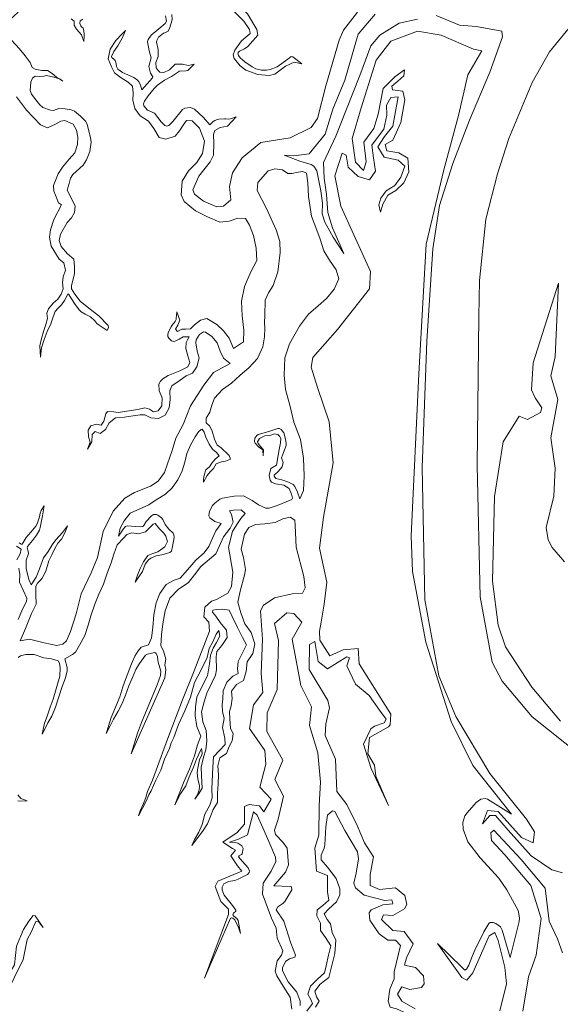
# Model space of a CAD drawing. Header units: metres. Extents: x 64961 to 73789, y 403835 to 410663.
# Tile 96 of 135: x 72403 to 72582, y 404514 to 404840. Entities that reach past the tile are written whole.
import ezdxf

# ---------------------------------------------------------------- set-up
doc = ezdxf.new("R2010")
doc.units = ezdxf.units.M
doc.layers.add('B-GEO-OG-OVLIJNOBJ-G', color=253, linetype='Continuous', lineweight=0)
doc.layers.add('T22', color=7, linetype='Continuous', lineweight=0)

msp = doc.modelspace()

# ---------------------------------------------------------------- linework, layer by layer
at = {"layer": 'B-GEO-OG-OVLIJNOBJ-G'}
for points in [[(72486.038, 404823.719), (72484.855, 404823.493), (72483.12, 404823.488), (72481.239, 404823.99), (72480.029, 404824.582), (72477.648, 404826.24), (72476.114, 404827.664), (72475.555, 404828.423), (72475.331, 404829.112), (72475.392, 404829.408), (72475.857, 404829.867), (72477.517, 404830.607), (72478.648, 404831.36), (72481.902, 404835.105), (72481.624, 404837.024), (72478.568, 404842.144), (72473.848, 404846.784), (72474.728, 404848.8), (72480.088, 404849.632), (72485.72, 404851.264)], [(72402.536, 404842.752), (72399.696, 404840.128), (72398.6, 404838.464), (72398.043, 404837.178), (72398.016, 404836.544), (72398.912, 404834.976), (72403.056, 404830.56), (72404.896, 404828.32), (72406.552, 404826.08), (72407.256, 404824.416), (72408.247, 404823.849), (72410.4, 404823.456), (72412.304, 404823.392), (72413.832, 404822.432), (72415.248, 404821.248), (72416.233, 404820.654)], [(72514.976, 404842.688), (72510.351, 404836.814), (72508.888, 404833.472), (72504.504, 404818.336), (72501.672, 404807.488), (72499.574, 404804.584), (72492.672, 404801.12), (72482.896, 404799.616), (72476.784, 404794.496), (72473.52, 404789.536), (72472.512, 404784.992), (72472.96, 404780.64), (72470.552, 404778.496), (72468.37, 404778.3), (72463.912, 404780.16), (72461.016, 404782.491), (72460.4, 404783.872), (72462.432, 404788.48), (72466.2, 404793.216), (72467.272, 404795.328), (72467.336, 404799.232), (72467.32, 404802.24), (72467.744, 404803.552), (72469.488, 404804.544), (72471.936, 404804.96), (72474.744, 404808.032), (72472.92, 404807.424), (72472.26, 404807.332), (72471.349, 404807.406), (72470.896, 404807.424), (72469.08, 404807.328), (72468.624, 404807.244), (72467.758, 404806.896), (72467.192, 404806.496), (72466.032, 404805.472)], [(72473.48, 404843.584), (72477.256, 404839.712), (72479.182, 404837.013), (72479.456, 404835.712), (72476.592, 404833.28), (72474.307, 404830.166), (72473.768, 404828.608), (72474.055, 404827.39), (72476.128, 404824.992), (72478.008, 404823.556), (72481.96, 404822.048), (72485.733, 404821.708), (72487.528, 404822.208), (72491.072, 404824.896), (72494.024, 404826.144), (72496.528, 404825.632), (72493.536, 404827.968), (72493.001, 404828.012), (72491.848, 404827.2), (72488.304, 404824.64), (72486.038, 404823.719)], [(72423.952, 404840.371), (72423.667, 404840.231), (72423.168, 404839.808), (72423.067, 404839.656), (72422.988, 404839.31), (72423.032, 404838.936), (72423.304, 404838.24), (72423.61, 404837.865), (72424.079, 404837.38), (72424.208, 404837.088), (72424.418, 404835.554), (72424.432, 404834.784), (72424.378, 404833.036), (72423.584, 404835.232), (72421.904, 404837.152), (72421.136, 404838.464), (72421.176, 404839.744), (72420.088, 404840.544)], [(72451.4, 404841.504), (72451.684, 404839.737), (72451.296, 404839.008), (72449.2, 404837.248), (72446.664, 404835.072), (72445.611, 404833.676), (72445.44, 404832.864), (72445.976, 404829.92), (72446.616, 404827.648), (72445.84, 404824.704), (72446.448, 404822.528), (72447.2, 404821.265), (72447.112, 404820.96), (72443.56, 404816.992), (72443.104, 404818.592), (72442.6, 404819.588), (72442.092, 404820.162), (72440.856, 404821.12), (72437.136, 404822.752), (72435.536, 404823.904), (72435.101, 404824.789), (72434.877, 404826.13), (72434.688, 404826.72), (72434.241, 404827.178), (72433.566, 404827.767), (72433.496, 404828.096), (72434.28, 404829.664), (72435.56, 404831.616), (72437.008, 404834.144), (72438.184, 404836.608), (72437.032, 404835.584), (72434.952, 404833.312), (72433.048, 404830.432), (72432.424, 404827.328), (72433.536, 404824.576), (72434.52, 404822.592), (72436.648, 404820.96), (72438.968, 404819.552), (72440.408, 404818.24), (72440.688, 404815.904), (72440.568, 404813.632), (72441.176, 404810.88), (72443, 404808.448), (72445.752, 404806.592)], [(72466.032, 404805.472), (72463.936, 404807.904), (72460.944, 404810.656), (72459.676, 404811.162), (72457.759, 404810.954), (72456.968, 404810.496), (72453.848, 404806.56), (72452.477, 404805.22), (72451.792, 404804.928), (72451.162, 404805.172), (72449.904, 404806.432), (72447.768, 404809.28), (72445.392, 404810.336), (72444.212, 404811.695), (72444.112, 404812.384), (72444.473, 404813.248), (72445.648, 404814.976), (72447.597, 404817.462), (72448.704, 404818.56), (72451.064, 404820.224), (72453.36, 404821.472), (72455.992, 404823.168), (72458.088, 404823.264), (72458.768, 404823.456), (72460.904, 404825.568), (72458.904, 404825.088), (72456.968, 404825.472), (72454.608, 404825.472), (72452.656, 404823.68), (72450.84, 404822.72), (72449.533, 404822.892), (72448.896, 404823.392), (72448.301, 404824.293), (72448.144, 404826.112), (72448.976, 404828.096), (72448.904, 404830.368), (72448.376, 404832.768), (72448.463, 404833.331), (72449.072, 404834.4), (72450.68, 404835.776), (72452.16, 404836.384), (72452.752, 404837.28), (72453.536, 404840.192), (72453.443, 404841.933)], [(72534.864, 404840.416), (72528.792, 404839.136), (72522.32, 404835.104), (72519.4, 404831.616), (72515.768, 404821.728), (72511.352, 404810.656), (72507.824, 404801.696), (72503.688, 404792.96), (72503.864, 404787.808), (72504.712, 404782.368), (72505.16, 404776.352), (72506.632, 404771.264), (72510.472, 404762.848), (72506.848, 404768.256), (72504.107, 404773.246), (72503.216, 404775.968), (72503.408, 404779.52), (72502.784, 404783.616), (72501.432, 404790.144), (72500.443, 404791.791), (72499.64, 404792.32), (72495.896, 404793.44), (72490.624, 404795.424), (72493.816, 404795.168), (72498.928, 404795.84), (72504.24, 404802.368), (72506.8, 404810.656), (72510.76, 404820.256), (72515.184, 404835.392), (72520.832, 404842.08)], [(72569.248, 404569.44), (72573.088, 404567.616), (72573.584, 404571.296), (72570.88, 404575.52), (72558.808, 404590.624), (72547.488, 404609.504), (72541.888, 404622.944), (72537.288, 404648.128), (72536.384, 404691.968), (72537.944, 404733.76), (72539.92, 404764.352), (72542.128, 404778.688), (72546.528, 404792.576), (72552, 404806.944), (72558.72, 404822.848), (72562.984, 404834.56), (72562.712, 404836.448), (72554.384, 404837.952), (72548.72, 404838.464), (72540.96, 404841.664)], [(72588.96, 404596.512), (72572.752, 404609.344), (72562.872, 404621.216), (72559.536, 404627.456), (72555.6, 404649.088), (72554.608, 404692.608), (72555.168, 404741.984), (72555.32, 404753.92), (72557.456, 404774.176), (72561.256, 404789.184), (72565.088, 404800.864), (72572.8, 404819.424), (72578.568, 404829.632), (72587.008, 404840)], [(72541.472, 404534.304), (72549.456, 404526.464), (72550.504, 404525.504), (72551, 404525.792), (72551.762, 404527.198), (72552.898, 404530.039), (72553.776, 404532.16), (72556.816, 404538.169), (72558.472, 404540.96), (72558.831, 404541.282), (72559.891, 404541.322), (72560.72, 404540.997), (72562.242, 404539.819), (72562.888, 404538.752), (72565.528, 404529.696), (72568.432, 404541.632), (72568.586, 404542.84), (72568.179, 404545.216), (72564.344, 404552.128), (72561.746, 404555.975), (72555.561, 404562.756), (72551.512, 404568.032), (72549.907, 404572.161), (72549.82, 404574.423), (72550.532, 404576.612), (72551.264, 404577.632), (72554.23, 404580.98), (72555.734, 404582.114), (72557.248, 404582.385), (72558.008, 404582.08), (72565.928, 404577.12), (72553.168, 404593.248), (72545.92, 404607.872), (72537.6, 404634.112), (72533.17, 404657.565), (72532.704, 404669.376), (72535.256, 404723.008), (72537.736, 404765.92), (72543.504, 404790.56), (72548.384, 404808.48), (72551.488, 404822.016), (72556.064, 404829.888), (72553.392, 404830.464), (72542.696, 404835.168), (72534.784, 404836.416), (72526.024, 404833.152), (72521.144, 404826.784), (72516.184, 404811.104), (72513.232, 404800.896), (72514.304, 404793.056)], [(72514.304, 404793.056), (72516.904, 404790.336), (72517.808, 404793.152), (72517.024, 404799.68), (72520.344, 404804.192), (72521.824, 404808.992), (72523.44, 404817.408), (72527.36, 404821.312), (72530.48, 404823.648), (72530.256, 404821.696), (72528.336, 404819.84), (72526.272, 404818.272), (72526.488, 404817.056), (72529.928, 404816.576), (72530.648, 404813.696), (72529.32, 404806.24), (72526.688, 404800.32), (72524.064, 404798.944), (72524.688, 404796.864), (72528.664, 404796.128), (72531.608, 404794.368), (72531.936, 404789.824), (72530.336, 404786.24), (72527.672, 404783.68), (72524.936, 404782.08), (72523.352, 404779.168), (72522.568, 404776.48), (72522.008, 404778.88), (72522.688, 404781.088), (72524.392, 404783.52), (72527.296, 404785.312), (72529.344, 404788.064), (72530.648, 404791.712), (72528.392, 404793.696), (72523.752, 404794.72), (72521.72, 404798.176), (72523.864, 404801.6), (72526.632, 404805.024), (72528.368, 404814.688), (72525.976, 404814.464), (72524.584, 404811.904), (72524.696, 404808.576), (72523.696, 404803.936), (72520.936, 404800.384), (72519.672, 404798.656), (72520.232, 404794.496), (72520.944, 404790.048), (72518.88, 404787.264), (72515.12, 404788.288), (72511.816, 404791.456)], [(72426.715, 404799.69), (72426.536, 404801.248), (72426.04, 404803.36), (72425.408, 404805.664), (72424.887, 404806.645), (72423.28, 404808.288), (72421.272, 404809.912), (72420.112, 404810.432), (72418.16, 404810.72), (72416.104, 404810.784), (72414.28, 404810.208), (72413.288, 404810.272), (72410.724, 404811.212), (72409.712, 404812.064), (72408.424, 404813.728), (72407.048, 404815.552), (72406.589, 404816.776), (72406.808, 404819.52), (72407.312, 404820.864), (72408.168, 404821.536), (72409.792, 404821.376), (72411.064, 404821.536), (72411.944, 404821.76), (72414.4, 404821.216), (72416.233, 404820.654)], [(72416.233, 404820.654), (72417.424, 404819.936), (72416.488, 404820.576), (72416.233, 404820.654)], [(72401.992, 404814.656), (72405.384, 404810.24), (72410, 404805.408), (72412.328, 404804.448), (72414.992, 404805.664), (72416.704, 404806.624), (72418.055, 404806.89), (72420.824, 404805.696), (72421.944, 404803.68), (72422.352, 404801.344), (72422.192, 404798.912), (72421.328, 404796.128), (72419.528, 404794.048), (72417.288, 404791.36), (72415.848, 404789.184), (72414.244, 404785.327), (72414.36, 404783.424), (72414.976, 404782.08), (72415.912, 404779.648), (72416.888, 404778.88), (72414.392, 404774.112), (72413.28, 404770.624), (72412.936, 404768.256), (72413.536, 404765.28), (72416.216, 404760.992), (72417.76, 404759.744), (72418.296, 404757.344), (72417.472, 404755.104), (72417.248, 404753.12), (72417.44, 404751.168), (72416.872, 404749.344), (72415.68, 404747.68), (72414.2, 404746.336), (72412.68, 404744.448), (72412.032, 404743.04), (72412.272, 404741.312), (72411.784, 404739.36), (72411.064, 404737.28), (72410.352, 404734.688), (72409.808, 404732.192), (72409.984, 404728.512), (72410.328, 404731.616), (72411.144, 404734.336), (72412.176, 404736.96)], [(72445.752, 404806.592), (72447.504, 404804.16), (72449.288, 404801.28), (72451.448, 404800.64), (72454.608, 404801.632), (72455.984, 404803.392), (72457.224, 404805.312), (72458.296, 404806.848), (72460.16, 404806.784), (72462.672, 404804.32), (72464.296, 404799.968), (72463.624, 404795.968), (72461.696, 404792.96), (72458.944, 404790.144), (72456.88, 404786.816), (72456.54, 404782.197), (72457.584, 404780.032), (72461.352, 404776.896), (72465.32, 404774.976), (72469.312, 404773.152), (72472.448, 404773.504), (72475.368, 404774.56), (72477.816, 404774.432), (72479.184, 404772.224), (72480.496, 404768.736), (72481.448, 404764.544), (72481.608, 404760.512), (72479.608, 404756.736), (72477.52, 404751.84), (72476.552, 404747.008), (72476.736, 404742.208), (72477.28, 404737.472), (72477.232, 404733.568)], [(72412.176, 404736.96), (72413.456, 404739.52), (72414.008, 404741.152), (72414.584, 404743.04), (72414.872, 404743.609), (72415.696, 404744.608), (72416.944, 404745.792), (72417.984, 404747.264), (72418.76, 404748.96), (72419.088, 404749.504), (72419.392, 404749.216), (72420.304, 404747.84), (72421.464, 404745.984), (72422.912, 404744), (72423.491, 404743.512), (72424.792, 404742.752), (72426.52, 404741.888), (72427.968, 404740.576), (72428.624, 404739.68), (72429.456, 404739.136), (72432.049, 404737.321), (72432.488, 404738.304), (72432.411, 404738.968), (72429.32, 404742.176), (72425.968, 404744.736), (72423.128, 404747.04), (72421.36, 404749.312), (72420.232, 404751.104), (72420.256, 404752.16), (72420.728, 404754.016), (72421.208, 404756.064), (72421.192, 404758.528), (72421.048, 404760.96), (72418.936, 404762.656), (72416.816, 404765.152), (72416.184, 404767.168), (72416.624, 404769.184), (72418.864, 404773.056), (72420.304, 404774.592), (72421.232, 404776.416), (72421.448, 404778.464), (72419.72, 404782.08), (72418.808, 404783.84), (72419.432, 404786.048), (72419.88, 404787.712), (72420.724, 404789.003), (72424.072, 404792.096), (72425.232, 404793.824), (72426.352, 404796.544), (72426.715, 404799.69)], [(72511.816, 404791.456), (72511.224, 404795.328), (72509.84, 404796.064), (72507.488, 404788.512), (72509.376, 404778.528), (72513.728, 404768.96), (72519.292, 404756.831), (72518.96, 404751.136), (72508.288, 404737.632), (72500.184, 404728.352), (72499.581, 404725.223), (72501.656, 404718.432), (72505.6, 404707.04), (72506.92, 404693.536), (72503.704, 404675.456), (72502.408, 404665.28), (72504.8, 404653.984), (72503.888, 404646.688), (72502.944, 404640.768), (72502.32, 404637.728), (72502.459, 404634.806), (72505.784, 404629.6), (72510.224, 404631.584), (72515.168, 404632), (72515.448, 404626.912)], [(72467.8, 404694.72), (72466.704, 404693.44), (72465.984, 404692.192), (72464.728, 404691.136), (72464.2, 404689.376), (72464.008, 404687.936), (72463.968, 404687.136), (72465.216, 404689.312), (72466.192, 404690.56), (72467.248, 404691.648), (72468.2, 404693.184), (72469.88, 404693.824), (72471.256, 404694.016), (72472.84, 404694.752), (72472.488, 404695.936), (72469.736, 404698.528), (72468.488, 404699.36), (72467.552, 404701.312), (72466.856, 404703.968), (72466.104, 404705.664), (72464.84, 404706.752), (72464.832, 404708.32), (72466.08, 404710.272), (72466.76, 404712.64), (72467.56, 404714.912), (72470.232, 404717.792), (72473.192, 404719.936), (72476.096, 404722.56), (72478.96, 404724.96), (72481.8, 404728.032), (72483.608, 404731.936), (72484.2, 404735.264), (72484.296, 404738.08), (72484.104, 404739.936), (72484.28, 404742.304), (72484.368, 404747.36), (72485.432, 404749.792), (72486.968, 404752.224), (72488.592, 404756.736), (72489.376, 404763.168), (72489.24, 404766.816), (72487.984, 404770.624), (72486.32, 404774.272), (72484.952, 404777.504), (72483.32, 404780.736), (72481.744, 404783.68), (72481.904, 404786.368), (72485.376, 404790.176), (72487.584, 404790.816), (72490.088, 404790.528)], [(72490.088, 404790.528), (72491.904, 404789.344), (72493.152, 404789.312), (72495.288, 404789.792), (72496.84, 404789.984), (72498.056, 404789.408), (72498.512, 404786.272), (72498.744, 404781.664), (72499.76, 404775.2), (72501.104, 404771.392), (72502.616, 404767.52), (72503.776, 404763.68), (72505.64, 404760.608), (72507.864, 404757.408), (72508.784, 404754.464), (72507.184, 404751.04), (72504.704, 404747.936), (72501.968, 404745.536), (72498.76, 404742.688), (72495.696, 404738.752), (72492.464, 404732.96), (72490.92, 404728.288), (72490.632, 404722.56), (72491.16, 404717.824), (72492.488, 404712.64), (72493.896, 404706.976), (72496.104, 404701.216), (72497.112, 404695.072), (72497.24, 404689.152), (72497.048, 404684.32), (72495.904, 404681.632), (72495.08, 404683.776), (72494.2, 404685.696), (72493.621, 404686.323), (72492.088, 404687.104), (72489.872, 404687.84), (72487.936, 404688.32), (72487.336, 404689.079), (72487.4, 404689.472), (72488.624, 404690.592), (72490, 404692.16), (72490.376, 404693.632), (72489.832, 404695.168), (72490.424, 404696.96), (72491.288, 404699.2), (72491.365, 404699.902), (72491.144, 404701.344), (72490.6, 404703.424), (72489.72, 404704.576), (72488.976, 404704.862)], [(72580.424, 404691.776), (72578.912, 404701.824), (72581.264, 404714.464), (72578.96, 404722.304), (72580.352, 404728.576), (72581.496, 404753.024), (72573.128, 404726.56), (72572.568, 404717.664), (72573.792, 404715.063), (72575.972, 404711.759), (72575.528, 404710.144), (72571.272, 404707.84), (72568.472, 404708.96), (72563.142, 404700.46), (72560.352, 404682.4), (72559.664, 404654.368), (72561.501, 404639.701), (72563.928, 404632.544), (72572.64, 404619.2), (72582.192, 404607.904)], [(72454.214, 404733.722), (72453.66, 404733.775), (72453.392, 404733.92), (72452.476, 404734.812), (72452.196, 404735.32), (72452.095, 404735.839), (72452.128, 404736.096), (72452.401, 404736.908), (72453.216, 404738.528), (72453.634, 404739.142), (72454.559, 404740.303), (72454.865, 404740.934), (72454.936, 404741.28), (72455.16, 404743.488), (72456.064, 404740.768), (72455.432, 404739.072), (72454.648, 404737.728), (72455.376, 404736.96), (72456.808, 404737.792), (72458.128, 404737.728), (72459.624, 404737.824), (72460.944, 404739.2), (72462.976, 404740.736), (72465.016, 404741.28), (72468.352, 404739.296), (72470.584, 404737.184), (72472.44, 404734.816), (72473.888, 404731.392)], [(72406.952, 404643.648), (72404.976, 404638.688), (72403.24, 404634.56), (72406.376, 404635.104), (72411.168, 404633.888), (72415.345, 404633.003), (72417.376, 404633.472), (72418.607, 404634.606), (72419.928, 404637.696), (72421.752, 404643.488), (72423.4, 404650.08), (72426.768, 404657.12), (72428.888, 404662.208), (72430.744, 404670.784), (72434.088, 404677.472), (72437.92, 404681.856), (72441.144, 404683.68), (72446.36, 404685.792), (72448.936, 404687.392), (72451.088, 404690.272), (72452.08, 404693.12), (72453.592, 404697.6), (72454.792, 404701.664), (72457.2, 404706.208), (72459.6, 404712.416), (72461.84, 404715.776), (72464.056, 404719.2), (72467.304, 404723.424), (72472.744, 404726.4), (72470.584, 404728.128), (72469.488, 404730.528), (72468.504, 404733.28), (72466.704, 404735.296), (72464.584, 404736.8), (72463.936, 404736.854), (72462.6, 404736.032), (72461.529, 404734.234), (72461.432, 404733.28), (72461.856, 404730.496), (72462.496, 404728.32), (72461.8, 404725.28), (72460.368, 404723.168), (72458.224, 404722.304), (72456.216, 404720.928), (72453.504, 404719.04), (72452.816, 404717.344), (72452.968, 404714.432), (72452.552, 404711.68), (72451.224, 404709.312), (72449.016, 404708.192)], [(72449.016, 404708.192), (72446.52, 404708.384), (72444.568, 404709.344), (72442.968, 404709.376), (72439.92, 404708.928), (72437.752, 404708.64), (72434.84, 404708.448), (72432.696, 404706.752), (72431.504, 404704.576), (72429.792, 404703.264), (72428.128, 404703.872), (72427.112, 404702.848), (72426.96, 404700.416), (72425.568, 404698.08), (72426.44, 404700.352), (72425.88, 404702.144), (72425.808, 404704.288), (72426.704, 404705.76), (72428.488, 404706.272), (72430.032, 404705.92), (72430.944, 404707.296), (72431.576, 404709.696), (72432.2, 404710.528), (72434.152, 404710.4), (72435.736, 404710.144), (72442.256, 404711.168), (72444.504, 404711.712), (72446.088, 404711.296), (72447.416, 404710.368), (72448.968, 404710.72), (72450.208, 404712.384), (72450.224, 404714.976), (72449.312, 404717.376), (72449.217, 404719.519), (72449.68, 404720.544), (72450.457, 404721.355), (72452.28, 404722.4), (72456.136, 404723.968), (72458.792, 404725.312), (72459.44, 404726.72), (72458.768, 404728.896), (72458.12, 404731.392), (72458.216, 404733.366), (72458.616, 404734.272), (72459.224, 404735.264), (72457.712, 404735.264), (72457.276, 404735.182), (72455.864, 404734.4), (72454.777, 404733.887), (72454.214, 404733.722)], [(72444.664, 404659.904), (72445.76, 404661.408), (72446.557, 404661.982), (72448.32, 404662.688), (72450.136, 404663.04), (72452.756, 404663.808), (72453.344, 404664.288), (72453.736, 404665.824), (72454.264, 404668.768), (72454.169, 404669.714), (72453.936, 404670.176), (72452.496, 404671.584), (72451.248, 404673.12), (72450.488, 404674.688), (72450.019, 404675.295), (72448.848, 404676.224), (72448.399, 404676.387), (72447.392, 404676.343), (72446.736, 404676), (72444.976, 404674.112), (72444.189, 404672.705), (72443.824, 404672.448), (72443.039, 404672.296), (72438.632, 404672.608), (72438.111, 404672.382), (72437.328, 404671.488), (72435.792, 404669.216), (72436.416, 404671.904), (72437.704, 404674.336), (72439.632, 404676.8), (72445.824, 404679.584), (72448.272, 404681.216), (72451.336, 404683.104), (72453.592, 404685.248), (72455.472, 404687.872), (72456.872, 404690.816), (72457.768, 404693.696), (72458.464, 404696.64), (72459.736, 404699.616), (72461.24, 404702.144), (72462.32, 404703.776), (72463.136, 404704.585), (72463.528, 404704.608), (72464.16, 404703.616), (72464.776, 404701.952), (72465.792, 404699.68), (72466.92, 404698.048), (72468.256, 404696.896), (72469.088, 404695.808), (72467.8, 404694.72)], [(72488.976, 404704.862), (72488.608, 404704.832), (72485.92, 404703.936), (72484.008, 404703.488), (72482.064, 404702.848), (72481.619, 404702.548), (72481, 404701.664), (72480.843, 404700.542), (72481.056, 404700.032), (72482.232, 404698.72), (72483.449, 404697.903), (72483.584, 404697.568), (72483.674, 404695.816), (72483.784, 404697.824), (72482.824, 404698.88), (72482.008, 404699.904), (72481.888, 404700.437), (72482.512, 404701.568), (72484.264, 404702.432), (72485.968, 404702.528), (72487.424, 404703.136), (72488.572, 404702.829), (72489.128, 404702.336), (72489.531, 404701.61), (72489.48, 404700.16), (72488.952, 404697.312), (72488.416, 404694.624), (72488.152, 404692.704), (72486.288, 404691.584), (72485.728, 404689.344), (72485.984, 404687.712), (72486.519, 404687.133), (72487.84, 404686.496), (72490.536, 404686.112), (72492.28, 404684.96), (72493.048, 404683.072), (72493.431, 404681.811), (72493.208, 404681.312), (72491.288, 404680.64), (72488.648, 404679.52), (72485.736, 404678.496), (72484.559, 404678.502), (72482.208, 404679.552), (72480.024, 404681.056), (72477.192, 404682.592), (72474.104, 404682.464), (72470.296, 404681.824), (72469.351, 404681.45), (72467.688, 404680.192), (72466.962, 404679.345)], [(72583.496, 404660.672), (72579.396, 404665.462), (72578.09, 404668.034), (72577.424, 404672.096), (72579.952, 404682.432), (72580.424, 404691.776)], [(72402.872, 404667.04), (72403.631, 404666.568), (72403.96, 404666.624), (72405.232, 404668.8), (72406.824, 404670.592), (72408.424, 404672.544), (72408.868, 404673.321), (72409.48, 404675.008), (72409.632, 404675.617), (72409.833, 404676.869), (72410.168, 404677.728), (72411.152, 404679.264), (72410.608, 404675.968), (72409.92, 404672.096), (72409.633, 404671.203), (72408.664, 404669.568), (72407.32, 404667.776), (72405.64, 404665.824), (72405.52, 404665.341), (72405.848, 404664.295), (72405.968, 404663.52), (72405.272, 404661.216), (72405.184, 404658.496), (72406.16, 404654.88), (72406.904, 404653.12), (72408.536, 404655.648), (72409.704, 404658.432), (72411.016, 404662.048), (72412.552, 404664.192), (72413.856, 404666.4), (72415.048, 404668.032), (72417.256, 404670.432), (72418.912, 404672.672), (72418.16, 404670.528), (72416.984, 404668.256), (72415.712, 404666.848), (72414.696, 404665.088), (72413.736, 404663.04), (72412.736, 404661.024), (72411.696, 404657.632), (72410.528, 404655.328), (72410.073, 404654.736), (72408.974, 404653.662), (72408.488, 404652.704), (72408.44, 404649.92), (72408.544, 404646.656), (72406.952, 404643.648)], [(72466.962, 404679.345), (72465.984, 404677.472), (72465.748, 404675.972), (72466.024, 404675.264), (72467.656, 404674.048), (72469.824, 404673.44), (72468.072, 404670.944), (72466.968, 404668.512), (72465.776, 404665.76), (72464.168, 404663.68), (72461.432, 404661.28), (72459.472, 404658.976), (72456.176, 404655.328), (72454.248, 404654.688), (72451.648, 404653.248), (72449.472, 404650.24), (72448.272, 404647.104), (72447.472, 404643.2), (72447.224, 404639.008), (72446.792, 404635.52), (72445.736, 404633.248), (72443.32, 404632.48), (72442.304, 404631.264), (72441.192, 404629.44), (72440.16, 404626.912), (72438.168, 404621.728), (72437.224, 404619.36), (72436.28, 404615.968), (72433.36, 404609.152), (72432.488, 404606.336), (72431.68, 404603.84), (72433.104, 404606.464), (72434.2, 404608.64), (72435.712, 404611.232), (72436.976, 404613.856), (72438.08, 404616.576), (72439.248, 404619.616), (72440.496, 404622.464), (72441.52, 404625.024), (72442.808, 404627.072), (72444.8, 404629.792), (72445.38, 404630.164), (72446.704, 404630.464), (72447.86, 404630.642), (72448.328, 404630.368), (72448.719, 404629.423), (72448.825, 404628.125), (72448.928, 404627.488), (72449.816, 404624.48), (72449.744, 404623.104)], [(72449.744, 404623.104), (72448.624, 404620), (72443.406, 404607.566), (72442.136, 404603.936), (72439.992, 404597.088), (72451.16, 404622.272), (72451.44, 404625.056), (72451.104, 404626.56), (72451.464, 404628.48), (72450.688, 404631.296), (72449.816, 404632.864), (72450.096, 404636.544), (72450.536, 404640.16), (72451.312, 404644.544), (72452.856, 404648.704), (72455.512, 404651.52), (72458.984, 404653.888), (72460.984, 404656.416), (72463.096, 404659.136), (72468.008, 404663.392), (72469.184, 404665.824), (72470.56, 404668.96), (72472.832, 404671.872), (72473.776, 404673.824), (72473.28, 404676.384), (72472.512, 404677.632), (72473.912, 404677.792), (72476.448, 404677.984), (72477.72, 404676.768), (72476.368, 404675.04), (72475.016, 404673.088), (72473.6, 404670.816), (72472.264, 404665.568), (72473.688, 404657.248), (72473.272, 404652.57), (72472, 404650.304), (72468.28, 404648.288), (72466.632, 404647.744), (72464.44, 404645.728), (72464.072, 404642.464), (72465.672, 404640.704), (72465.896, 404637.76), (72460.904, 404624.608), (72457.016, 404614.976), (72452.032, 404602.048), (72447.024, 404588.448), (72445.448, 404584.704), (72444.904, 404582.688), (72444.12, 404580.64), (72442.992, 404578.24)], [(72414.184, 404615.232), (72413.168, 404612.544), (72412.168, 404609.664), (72411.336, 404607.328), (72410.504, 404603.648), (72411.488, 404605.536), (72412.456, 404607.456), (72413.744, 404609.632), (72414.968, 404612.608), (72416.08, 404616), (72417.104, 404619.392), (72418.208, 404622.336), (72418.846, 404624.601), (72418.776, 404625.728), (72417.992, 404628.608), (72420.552, 404630.016), (72421.522, 404630.851), (72422.936, 404633.12), (72424.712, 404636.32), (72425.728, 404639.744), (72426.672, 404642.848), (72427.976, 404646.688), (72429.312, 404650.016), (72430.848, 404653.28), (72432.056, 404656.96), (72433.384, 404660.416), (72434.24, 404663.296), (72435.344, 404666.368), (72437.52, 404668.544), (72438.536, 404669.792), (72440.208, 404670.272), (72442.456, 404669.984), (72444.728, 404670.624), (72446.064, 404671.936), (72447.342, 404673.235), (72447.944, 404673.376), (72449.432, 404671.68), (72450.864, 404670.24), (72451.472, 404669.216), (72452.024, 404667.424), (72451.168, 404665.728), (72448.864, 404664), (72447.184, 404663.488), (72445.552, 404662.816), (72444.128, 404660.736), (72442.968, 404658.464), (72442.064, 404656.352), (72441.312, 404653.984), (72443.704, 404657.568), (72444.664, 404659.904)], [(72472.264, 404543.936), (72472.264, 404545.696), (72469.696, 404548.224), (72467.794, 404553.199), (72468.704, 404554.944), (72476.624, 404558.336), (72475.264, 404560.032), (72473.024, 404563.392), (72474.504, 404565.28), (72473.608, 404565.76), (72470.408, 404567.904), (72475.064, 404571.072), (72477.496, 404573.856), (72477.584, 404579.648), (72479.082, 404580.395), (72482.496, 404579.936), (72483.896, 404577.92), (72486.392, 404582.112), (72482.624, 404586.08), (72484.624, 404593.76), (72484.248, 404598.24), (72479.232, 404605.504), (72480.512, 404613.376), (72483.56, 404617.472), (72483.024, 404623.712), (72483.504, 404635.072), (72482.8, 404644.352), (72483.71, 404646.273), (72487.44, 404648.8), (72493.28, 404650.112), (72496.688, 404650.336), (72497.653, 404652.071), (72497.128, 404655.872), (72494.616, 404665.568), (72494.336, 404672.768), (72494.168, 404674.496), (72492.648, 404675.52), (72490.256, 404675.008), (72487.672, 404673.792), (72484.208, 404673.28), (72481.144, 404673.12), (72478.976, 404672.064), (72477.512, 404669.92), (72476.384, 404664.864), (72477.248, 404662.144), (72477.848, 404658.144), (72477.568, 404656.288), (72476.096, 404650.976), (72475.368, 404647.392), (72476.288, 404643.84)], [(72402.168, 404661.408), (72403.248, 404663.392), (72403.6, 404664.96), (72402, 404665.856)], [(72402.552, 404641.632), (72404.176, 404645.28), (72405.39, 404647.571), (72405.456, 404648.704), (72404.256, 404651.328), (72403.08, 404653.984), (72403.192, 404656.544), (72402.832, 404658.656)], [(72476.288, 404643.84), (72477.616, 404640.224), (72479.72, 404637.312), (72480.952, 404633.536), (72480.336, 404630.4), (72478.368, 404627.648), (72478.096, 404624.416), (72477.248, 404621.472), (72474.84, 404620.128), (72473.232, 404617.92), (72473.456, 404615.488), (72473.128, 404613.056), (72472.552, 404611.168), (72472.672, 404608.672), (72472.936, 404605.664), (72473.8, 404603.776), (72473.456, 404601.44), (72472.448, 404599.52), (72471.536, 404597.28), (72469.376, 404595.84), (72468.68, 404593.152), (72468.952, 404590.208), (72468.824, 404587.232), (72468.576, 404584.096), (72468.592, 404581.056), (72467.16, 404578.752), (72466.4, 404576.672), (72465.304, 404573.92), (72463.608, 404571.424), (72461.76, 404568.96), (72460.088, 404566.784), (72460.936, 404568.8), (72462.416, 404571.232), (72463.568, 404573.696), (72464.384, 404577.184), (72466.048, 404580.096), (72466.856, 404582.624), (72466.728, 404585.504), (72467.096, 404592.768), (72467.32, 404596.16)], [(72461.952, 404591.872), (72461.904, 404590.858), (72462.032, 404588.832), (72462.246, 404587.909), (72462.624, 404586.688), (72462.68, 404586.08), (72462.56, 404585.239), (72461.936, 404583.616), (72461.135, 404582.118), (72462.472, 404584.128), (72463.488, 404585.728), (72463.456, 404587.872), (72463.264, 404590.016), (72463.176, 404592.704), (72463.952, 404596.064), (72464.68, 404598.432), (72465.016, 404601.472), (72464.816, 404604.864), (72463.704, 404607.712), (72463.312, 404611.072), (72464.192, 404614.368), (72465.096, 404617.216), (72466.712, 404620.672), (72467.952, 404623.2), (72468.248, 404624.928), (72468.184, 404629.28), (72468.384, 404631.04), (72470.072, 404633.056), (72471.792, 404635.68), (72471.624, 404638.144), (72469.512, 404640.576), (72468.032, 404642.72), (72466.98, 404644.072), (72467.056, 404644.672), (72468.304, 404644.96), (72470.328, 404645.056), (72472.48, 404644.704), (72473.496, 404642.624), (72475.24, 404638.944), (72476.864, 404635.648), (72478.208, 404633.28), (72477.32, 404631.456), (72475.384, 404627.744), (72475.24, 404625.312), (72475.408, 404623.712), (72473.624, 404622.816), (72471.68, 404620.864), (72470.432, 404617.952), (72470.32, 404615.392), (72470.088, 404613.376)], [(72498.448, 404517.568), (72499.376, 404520.192), (72501.736, 404522.528), (72503.976, 404524.608), (72504.6, 404526.912), (72505.352, 404530.496), (72506.088, 404533.568), (72504.392, 404536.32), (72502.712, 404538.656), (72502.736, 404541.024), (72501.44, 404543.488), (72501.536, 404545.536), (72503.456, 404546.944), (72505.48, 404548.64), (72504.968, 404551.488), (72504.968, 404556.832), (72501.32, 404558.304), (72500.816, 404565.856), (72502.096, 404570.208), (72502.2, 404580), (72502.696, 404587.744), (72501.848, 404597.44), (72499.088, 404606.496), (72499.696, 404612.672), (72496.128, 404619.776), (72493.352, 404635.104), (72496.552, 404640.768), (72493.856, 404643.648), (72491.558, 404643.815), (72487.448, 404640.352), (72488.76, 404634.72), (72488.36, 404618.4), (72485.016, 404610.688), (72484.944, 404604.576), (72490.184, 404595.04), (72487.56, 404588.608), (72490.488, 404583.168), (72488.688, 404575.488), (72487.504, 404571.904), (72487.767, 404570.469), (72490.253, 404567.877), (72491.632, 404565.856), (72492.074, 404560.353), (72491.056, 404557.92), (72487.241, 404553.436), (72492.616, 404553.216), (72493.053, 404553.066), (72493.169, 404552.161), (72490.92, 404548.192), (72490.257, 404547.589)], [(72442.992, 404578.24), (72442.44, 404576.631), (72445.056, 404581.664), (72445.864, 404583.616), (72446.64, 404584.896), (72448.144, 404588.416), (72449.808, 404591.712), (72451.008, 404595.392), (72452.656, 404598.944), (72453.304, 404600.768), (72454.088, 404602.528), (72455.704, 404606.88), (72457.784, 404611.392), (72459.624, 404615.904), (72461.024, 404620.768), (72463.136, 404624.96), (72465.128, 404629.056), (72465.864, 404631.968), (72467.04, 404634.24), (72468.152, 404636.736), (72469, 404637.952), (72469.416, 404636.096), (72468.216, 404633.984), (72467.12, 404632.128), (72466.256, 404629.824), (72465.944, 404626.944), (72465.272, 404622.976), (72463.52, 404619.552), (72461.8, 404615.872), (72461.32, 404612.672), (72461.216, 404609.696), (72461.776, 404606.208), (72463.064, 404602.944), (72461.984, 404600.128), (72461.016, 404596.48), (72459.28, 404592.064), (72457.608, 404588.096), (72454.424, 404580.288), (72456.36, 404583.904), (72458.072, 404586.56), (72459.248, 404589.504), (72460.688, 404592.768), (72461.664, 404595.36), (72462.928, 404598.208), (72463.28, 404598.88), (72463.544, 404597.504), (72463.427, 404596.702), (72462.858, 404595.668), (72462.64, 404595.136), (72461.952, 404591.872)], [(72526.016, 404610.272), (72525.768, 404606.752), (72525.216, 404606.048), (72518.864, 404602.528), (72518.32, 404597.152), (72520.624, 404593.408), (72521.024, 404589.76), (72525.168, 404580.032), (72519.48, 404592.256), (72516.984, 404600.384), (72519.368, 404605.408), (72520.574, 404606.305), (72523.794, 404607.451), (72524.384, 404608.608), (72522.176, 404611.584), (72518.768, 404616.448), (72514.304, 404620.192), (72511.376, 404626.24), (72512.272, 404628.928), (72511.416, 404629.248), (72505.04, 404625.312), (72501.912, 404627.712), (72500.792, 404634.336), (72499.096, 404633.312)], [(72402.632, 404629.088), (72403.364, 404629.645), (72405.08, 404630.048), (72407.848, 404629.984), (72411.08, 404628.896), (72413.656, 404628.64), (72415.824, 404627.936), (72416.294, 404627.21), (72416.488, 404625.632), (72416.408, 404622.912), (72414.184, 404615.232)], [(72498.968, 404625.056), (72505.104, 404614.784), (72505.626, 404612.355), (72504.465, 404607.066), (72504.208, 404603.2), (72507.632, 404595.424), (72508.072, 404584.64), (72511.36, 404580.352), (72514.832, 404573.408), (72517.208, 404567.712), (72520.216, 404563.008), (72519.096, 404557.216), (72519.168, 404553.504), (72522.264, 404552.224), (72527.528, 404552.736), (72530.672, 404550.24), (72531.252, 404547.236), (72530.52, 404545.856), (72526.616, 404543.648), (72523.592, 404543.872), (72522.856, 404542.304), (72526.616, 404538.656), (72530.432, 404538.304), (72533.368, 404534.176), (72531.224, 404529.568), (72530.544, 404527.168), (72534.192, 404526.336), (72536.824, 404523.616), (72536.998, 404520.96), (72536.136, 404519.808), (72532.296, 404519.104), (72529.64, 404519.936), (72528.2, 404517.568), (72529.576, 404515.232), (72534.08, 404512.704)], [(72470.088, 404613.376), (72470.224, 404611.2), (72470.848, 404608.896), (72470.24, 404605.824), (72471.064, 404602.368), (72471.166, 404600.178)], [(72402.513, 404581.609), (72403.112, 404581.44), (72405.528, 404581.632), (72403.512, 404582.336), (72402.448, 404583.552)], [(72484.704, 404547.52), (72483.496, 404550.624), (72483.736, 404554.272), (72486.384, 404558.304), (72487.87, 404561.438), (72487.8, 404562.976), (72485.568, 404568.096), (72483.552, 404572.64), (72481.752, 404576.864), (72480.528, 404577.92), (72479.832, 404575.36), (72478.496, 404570.304), (72475.568, 404568.832), (72472.52, 404567.904), (72474.592, 404567.776), (72475.354, 404567.598), (72476.696, 404566.656), (72477.06, 404565.818), (72476.744, 404564.032), (72476.509, 404563.798), (72475.734, 404563.361), (72475.584, 404563.008), (72476.872, 404561.536), (72478.732, 404559.344), (72479.152, 404558.272), (72479.074, 404557.897), (72478.491, 404557.239), (72475.384, 404555.648), (72474.353, 404555.25), (72472.179, 404554.82), (72470.728, 404554.112), (72470.132, 404552.973), (72470.117, 404552.037), (72470.768, 404550.336), (72473.576, 404546.912), (72474.624, 404545.408), (72474.615, 404545.059), (72473.936, 404544.34), (72473.712, 404543.808), (72474.01, 404543.388), (72474.959, 404542.663), (72475.408, 404541.984), (72476.168, 404537.696), (72475.544, 404539.616), (72474.32, 404542.144), (72473.689, 404542.72), (72473.307, 404542.876), (72472.912, 404542.72), (72464.232, 404522.912), (72472.264, 404543.936)], [(72529.232, 404533.696), (72527.48, 404535.424), (72525.008, 404535.456), (72522.112, 404537.504), (72519.064, 404542.048), (72518.852, 404544.46), (72519.512, 404545.536), (72523.352, 404547.136), (72526.6, 404547.488), (72526.288, 404548.832), (72523.968, 404548.576), (72517.184, 404550.336), (72514.297, 404552.74), (72513.712, 404554.304), (72514.464, 404557.6), (72515.292, 404562.369), (72514.912, 404564.64), (72510.792, 404571.744), (72507.4, 404578.08), (72506.623, 404578.292), (72504.96, 404576.8), (72504.432, 404572.992), (72504.144, 404566.976), (72503.856, 404565.852), (72502.876, 404563.637), (72502.936, 404562.08), (72505.056, 404559.648), (72507.928, 404555.872), (72509.144, 404552.389), (72509.094, 404550.495), (72508.008, 404548.096), (72505.344, 404545.696), (72503.864, 404544.128), (72504.904, 404542.304), (72505.976, 404540.832), (72506.512, 404538.016), (72507.744, 404535.424), (72507.448, 404531.072), (72505.432, 404523.104), (72502.584, 404520.896), (72500.8, 404518.56), (72501.368, 404516.672), (72502.248, 404515.264), (72500.984, 404513.248)], [(72582.832, 404557.76), (72579.319, 404558.676), (72572.432, 404563.36), (72564.784, 404571.904), (72560.682, 404576.753), (72558.8, 404576.736), (72556.328, 404573.92), (72557.96, 404578.4), (72561.52, 404578.08), (72569.248, 404569.44)], [(72582.768, 404531.296), (72581.112, 404535.872), (72578.384, 404541.728), (72577.136, 404552.704), (72569.12, 404562.176), (72560.056, 404571.84), (72559.136, 404570.944), (72559.34, 404568.498), (72563.688, 404563.648), (72572.312, 404553.568), (72575.776, 404542.624), (72574.152, 404530.464), (72571.568, 404523.328), (72569.72, 404511.904)], [(72493.16, 404512.64), (72492.6, 404516.512), (72490.384, 404520.224), (72488.216, 404523.584), (72487.706, 404525.187), (72488.304, 404528.608), (72489.752, 404530.528), (72490.192, 404531.904), (72488.376, 404536.064), (72488.032, 404539.36), (72486.496, 404542.688), (72484.704, 404547.52)], [(72490.257, 404547.589), (72488.557, 404546.448), (72487.992, 404545.504), (72490.6, 404541.696), (72492.904, 404534.496), (72494.4, 404530.432), (72494.206, 404529.855), (72492.421, 404529.244), (72491.232, 404528.512), (72490.113, 404526.346), (72490.096, 404525.28), (72492.016, 404521.664), (72494.84, 404518.24), (72495.911, 404515.274), (72495.96, 404513.76)], [(72393.392, 404503.488), (72398.536, 404517.376), (72404.208, 404529.088), (72405.536, 404535.648), (72406.992, 404538.304), (72408.403, 404541.574), (72409.192, 404541.728), (72410.875, 404539.625), (72408.168, 404543.552), (72407.535, 404543.588), (72406.12, 404541.696), (72404.41, 404539.013), (72402.072, 404533.472), (72401.352, 404527.264), (72398.496, 404522.496), (72396.264, 404517.664), (72393.088, 404510.272)], [(72562.024, 404512.064), (72564.28, 404520.992), (72563.68, 404526.464), (72561.512, 404535.328), (72560.416, 404537.984), (72558.536, 404536.928), (72553.096, 404524.576), (72551.128, 404522.144), (72549.44, 404523.104), (72541.472, 404534.304)], [(72537.297, 404499.21), (72539.016, 404498.336), (72540.096, 404497.408), (72540.736, 404499.2), (72539.984, 404501.888), (72538.616, 404504.896), (72535.768, 404505.28), (72533.824, 404506.496), (72533.104, 404509.568), (72531.264, 404511.136), (72527.832, 404512.736), (72525.728, 404513.248), (72525.104, 404515.264), (72525.688, 404519.264), (72527.04, 404522.624), (72527.088, 404524.928)], [(72498.12, 404511.968), (72500, 404514.464), (72499.52, 404515.744), (72498.448, 404517.568)]]:
    msp.add_lwpolyline(points, dxfattribs=at)
at = {"layer": 'T22'}
for points in [[(72473.888, 404731.392), (72477.232, 404733.568)], [(72499.096, 404633.312), (72498.968, 404625.056)], [(72515.448, 404626.912), (72526.016, 404610.272)], [(72467.32, 404596.16), (72471.166, 404600.178)], [(72529.232, 404533.696), (72527.088, 404524.928)]]:
    msp.add_lwpolyline(points, dxfattribs=at)

doc.saveas('drawing.dxf')
